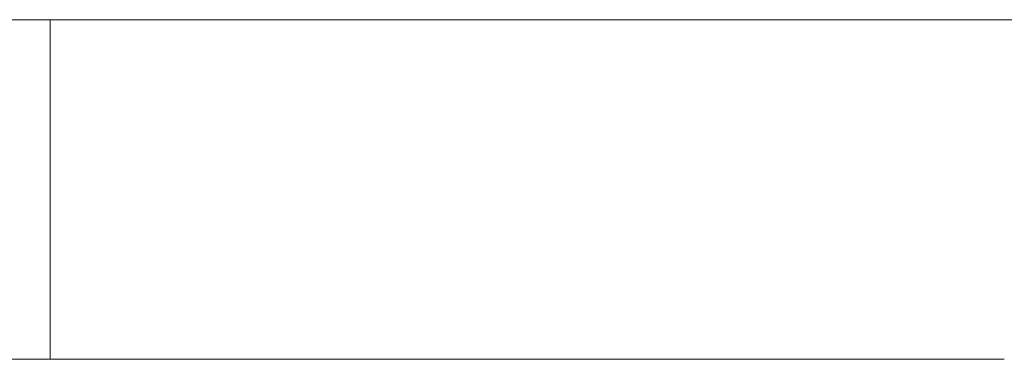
# Model space of a CAD drawing. Header units: inches. Extents: x 513 to 854, y 267 to 501.
# Tile 124 of 214: x 778.94 to 783.58, y 401.88 to 403.48. Entities that reach past the tile are written whole.
import ezdxf

# ---------------------------------------------------------------- set-up
doc = ezdxf.new("R2010")
doc.units = ezdxf.units.IN
doc.header["$MEASUREMENT"] = 0
doc.layers.add('1', color=7, linetype='Continuous')

# ---------------------------------------------------------------- blocks, each defined once
blk = doc.blocks.new('block 2061')
at = {"layer": '1', "color": 155, "lineweight": 18, "true_color": 0x4c7299}
blk.add_lwpolyline([(779.0812, 401.8833), (779.0812, 403.4833)], dxfattribs=at)
blk = doc.blocks.new('block 2168')
at = {"layer": '1', "color": 18, "lineweight": 13, "true_color": 0x4c0000}
blk.add_lwpolyline([(779.0812, 403.4833), (677.2983, 403.4833)], dxfattribs=at)
blk = doc.blocks.new('block 2186')
at = {"layer": '1', "color": 18, "lineweight": 13, "true_color": 0x4c0000}
blk.add_lwpolyline([(779.0812, 403.4833), (677.2983, 403.4833)], dxfattribs=at)
blk = doc.blocks.new('block 2240')
at = {"layer": '1', "color": 18, "lineweight": 13, "true_color": 0x4c0000}
blk.add_lwpolyline([(677.2983, 403.4833), (790.4199, 403.4833)], dxfattribs=at)
blk = doc.blocks.new('block 2253')
at = {"layer": '1', "color": 18, "lineweight": 13, "true_color": 0x4c0000}
blk.add_lwpolyline([(783.312, 403.4833), (783.712, 403.4833)], dxfattribs=at)
blk = doc.blocks.new('block 2266')
at = {"layer": '1', "color": 18, "lineweight": 13, "true_color": 0x4c0000}
blk.add_lwpolyline([(677.2983, 403.4833), (790.4199, 403.4833)], dxfattribs=at)
blk = doc.blocks.new('block 2290')
at = {"layer": '1', "color": 18, "lineweight": 13, "true_color": 0x4c0000}
blk.add_lwpolyline([(783.312, 403.4833), (783.712, 403.4833)], dxfattribs=at)
blk = doc.blocks.new('block 6027')
at = {"layer": '1', "color": 155, "lineweight": 18, "true_color": 0x4c7299}
blk.add_lwpolyline([(779.0812, 403.4833), (677.2983, 403.4833)], dxfattribs=at)
blk = doc.blocks.new('block 6028')
at = {"layer": '1', "color": 155, "lineweight": 18, "true_color": 0x4c7299}
blk.add_lwpolyline([(783.5812, 403.4833), (783.5691, 403.4833), (783.5331, 403.4833), (783.4723, 403.4833), (783.3869, 403.4833), (783.2775, 403.4833), (783.146, 403.4833), (782.9947, 403.4833), (782.8266, 403.4833), (782.6453, 403.4833), (782.4543, 403.4833), (782.2518, 403.4833), (782.0351, 403.4833), (781.807, 403.4833), (781.331, 403.4833), (780.855, 403.4833), (780.627, 403.4833), (780.4103, 403.4833), (780.2078, 403.4833), (780.0169, 403.4833), (779.8355, 403.4833), (779.6675, 403.4833), (779.5162, 403.4833), (779.3847, 403.4833), (779.2754, 403.4833), (779.19, 403.4833), (779.1293, 403.4833), (779.0933, 403.4833), (779.0812, 403.4833)], dxfattribs=at)
blk = doc.blocks.new('block 6030')
at = {"layer": '1', "color": 155, "lineweight": 18, "true_color": 0x4c7299}
blk.add_lwpolyline([(779.0812, 401.8833), (677.2983, 401.8833)], dxfattribs=at)
blk = doc.blocks.new('block 6031')
at = {"layer": '1', "color": 155, "lineweight": 18, "true_color": 0x4c7299}
blk.add_lwpolyline([(783.5812, 401.8833), (783.5691, 401.8833), (783.5331, 401.8833), (783.4723, 401.8833), (783.3869, 401.8833), (783.2775, 401.8833), (783.146, 401.8833), (782.9947, 401.8833), (782.8266, 401.8833), (782.6453, 401.8833), (782.4543, 401.8833), (782.2518, 401.8833), (782.0351, 401.8833), (781.807, 401.8833), (781.331, 401.8833), (780.855, 401.8833), (780.627, 401.8833), (780.4103, 401.8833), (780.2078, 401.8833), (780.0169, 401.8833), (779.8355, 401.8833), (779.6675, 401.8833), (779.5162, 401.8833), (779.3847, 401.8833), (779.2754, 401.8833), (779.19, 401.8833), (779.1293, 401.8833), (779.0933, 401.8833), (779.0812, 401.8833)], dxfattribs=at)
blk = doc.blocks.new('block 6041')
at = {"layer": '1', "color": 18, "lineweight": 18, "true_color": 0x4c0000}
blk.add_lwpolyline([(735.3373, 403.4833), (773.7342, 403.4833), (783.3334, 403.4833), (788.133, 403.4833), (790.4199, 403.4833), (790.5966, 403.4833), (791.3852, 403.4833), (793.7622, 403.4833), (794.6382, 403.4833), (794.9199, 403.4833), (799.3818, 403.4833), (803.9605, 403.4833), (803.7396, 403.4833), (802.5397, 403.4833), (797.7401, 403.4833), (783.0904, 403.4833), (780.8395, 403.4833), (779.1421, 403.4833), (778.8421, 403.4833), (777.6422, 403.4833), (775.2424, 403.4833), (765.6432, 403.4833), (746.4447, 403.4833), (708.0478, 403.4833)], dxfattribs=at)
blk = doc.blocks.new('block 6108')
at = {"layer": '1', "color": 18, "lineweight": 18, "true_color": 0x4c0000}
blk.add_open_spline([(782.1218, 403.4833), (782.1264, 403.4833), (782.1323, 403.4833), (782.1323, 403.4833), (782.1323, 403.4833), (782.1406, 403.4833), (782.1406, 403.4833), (782.1406, 403.4833), (782.1513, 403.4833), (782.1513, 403.4833), (782.1513, 403.4833), (782.1642, 403.4833), (782.1642, 403.4833), (782.1642, 403.4833), (782.1792, 403.4833), (782.1792, 403.4833), (782.1792, 403.4833), (782.1959, 403.4833), (782.1959, 403.4833), (782.1959, 403.4833), (782.2141, 403.4833), (782.2141, 403.4833), (782.2141, 403.4833), (782.2335, 403.4833), (782.2335, 403.4833), (782.2335, 403.4833), (782.2537, 403.4833), (782.2537, 403.4833), (782.2537, 403.4833), (782.2753, 403.4833), (782.2753, 403.4833), (782.2753, 403.4833), (782.2982, 403.4833), (782.2982, 403.4833), (782.2982, 403.4833), (782.3222, 403.4833), (782.3222, 403.4833), (782.3222, 403.4833), (782.3719, 403.4833), (782.3719, 403.4833), (782.3719, 403.4833), (782.4217, 403.4833), (782.4217, 403.4833), (782.4217, 403.4833), (782.4457, 403.4833), (782.4457, 403.4833), (782.4457, 403.4833), (782.4686, 403.4833), (782.4686, 403.4833), (782.4686, 403.4833), (782.4901, 403.4833), (782.4901, 403.4833), (782.4901, 403.4833), (782.5104, 403.4833), (782.5104, 403.4833), (782.5104, 403.4833), (782.5298, 403.4833), (782.5298, 403.4833), (782.5298, 403.4833), (782.548, 403.4833), (782.548, 403.4833), (782.548, 403.4833), (782.5647, 403.4833), (782.5647, 403.4833), (782.5647, 403.4833), (782.5797, 403.4833), (782.5797, 403.4833), (782.5797, 403.4833), (782.5926, 403.4833), (782.5926, 403.4833), (782.5926, 403.4833), (782.6033, 403.4833), (782.6033, 403.4833), (782.6033, 403.4833), (782.6116, 403.4833), (782.6116, 403.4833), (782.6116, 403.4833), (782.6175, 403.4833), (782.6175, 403.4833), (782.6175, 403.4833), (782.6116, 403.4833), (782.6116, 403.4833), (782.6116, 403.4833), (782.6033, 403.4833), (782.6033, 403.4833), (782.6033, 403.4833), (782.5926, 403.4833), (782.5926, 403.4833), (782.5926, 403.4833), (782.5797, 403.4833), (782.5797, 403.4833), (782.5797, 403.4833), (782.5647, 403.4833), (782.5647, 403.4833), (782.5647, 403.4833), (782.548, 403.4833), (782.548, 403.4833), (782.548, 403.4833), (782.5298, 403.4833), (782.5298, 403.4833), (782.5298, 403.4833), (782.5104, 403.4833), (782.5104, 403.4833), (782.5104, 403.4833), (782.4901, 403.4833), (782.4901, 403.4833), (782.4901, 403.4833), (782.4686, 403.4833), (782.4686, 403.4833), (782.4686, 403.4833), (782.4457, 403.4833), (782.4457, 403.4833), (782.4457, 403.4833), (782.4217, 403.4833), (782.4217, 403.4833), (782.4217, 403.4833), (782.3719, 403.4833), (782.3719, 403.4833), (782.3719, 403.4833), (782.3222, 403.4833), (782.3222, 403.4833), (782.3222, 403.4833), (782.2982, 403.4833), (782.2982, 403.4833), (782.2982, 403.4833), (782.2753, 403.4833), (782.2753, 403.4833), (782.2753, 403.4833), (782.2537, 403.4833), (782.2537, 403.4833), (782.2537, 403.4833), (782.2335, 403.4833), (782.2335, 403.4833), (782.2335, 403.4833), (782.2141, 403.4833), (782.2141, 403.4833), (782.2141, 403.4833), (782.1959, 403.4833), (782.1959, 403.4833), (782.1959, 403.4833), (782.1792, 403.4833), (782.1792, 403.4833), (782.1792, 403.4833), (782.1642, 403.4833), (782.1642, 403.4833), (782.1642, 403.4833), (782.1513, 403.4833), (782.1513, 403.4833), (782.1513, 403.4833), (782.1406, 403.4833), (782.1406, 403.4833), (782.1406, 403.4833), (782.1323, 403.4833), (782.1323, 403.4833), (782.1323, 403.4833), (782.1264, 403.4833), (782.1264, 403.4833)], degree=3, knots=[0, 0, 0, 0, 1, 1, 1, 2, 2, 2, 3, 3, 3, 4, 4, 4, 5, 5, 5, 6, 6, 6, 7, 7, 7, 8, 8, 8, 9, 9, 9, 10, 10, 10, 11, 11, 11, 12, 12, 12, 13, 13, 13, 14, 14, 14, 15, 15, 15, 16, 16, 16, 17, 17, 17, 18, 18, 18, 19, 19, 19, 20, 20, 20, 21, 21, 21, 22, 22, 22, 23, 23, 23, 24, 24, 24, 25, 25, 25, 26, 26, 26, 27, 27, 27, 28, 28, 28, 29, 29, 29, 30, 30, 30, 31, 31, 31, 32, 32, 32, 33, 33, 33, 34, 34, 34, 35, 35, 35, 36, 36, 36, 37, 37, 37, 38, 38, 38, 39, 39, 39, 40, 40, 40, 41, 41, 41, 42, 42, 42, 43, 43, 43, 44, 44, 44, 45, 45, 45, 46, 46, 46, 47, 47, 47, 48, 48, 48, 49, 49, 49, 50, 50, 50, 51, 51, 51, 52, 52, 52, 52], dxfattribs=at)
blk = doc.blocks.new('block 6175')
at = {"layer": '1', "color": 18, "lineweight": 18, "true_color": 0x4c0000}
blk.add_open_spline([(779.4635, 403.4833), (779.4681, 403.4833), (779.474, 403.4833), (779.474, 403.4833), (779.474, 403.4833), (779.4823, 403.4833), (779.4823, 403.4833), (779.4823, 403.4833), (779.493, 403.4833), (779.493, 403.4833), (779.493, 403.4833), (779.5059, 403.4833), (779.5059, 403.4833), (779.5059, 403.4833), (779.5209, 403.4833), (779.5209, 403.4833), (779.5209, 403.4833), (779.5376, 403.4833), (779.5376, 403.4833), (779.5376, 403.4833), (779.5558, 403.4833), (779.5558, 403.4833), (779.5558, 403.4833), (779.5752, 403.4833), (779.5752, 403.4833), (779.5752, 403.4833), (779.5954, 403.4833), (779.5954, 403.4833), (779.5954, 403.4833), (779.617, 403.4833), (779.617, 403.4833), (779.617, 403.4833), (779.6399, 403.4833), (779.6399, 403.4833), (779.6399, 403.4833), (779.6639, 403.4833), (779.6639, 403.4833), (779.6639, 403.4833), (779.7136, 403.4833), (779.7136, 403.4833), (779.7136, 403.4833), (779.7634, 403.4833), (779.7634, 403.4833), (779.7634, 403.4833), (779.7874, 403.4833), (779.7874, 403.4833), (779.7874, 403.4833), (779.8103, 403.4833), (779.8103, 403.4833), (779.8103, 403.4833), (779.8318, 403.4833), (779.8318, 403.4833), (779.8318, 403.4833), (779.8521, 403.4833), (779.8521, 403.4833), (779.8521, 403.4833), (779.8715, 403.4833), (779.8715, 403.4833), (779.8715, 403.4833), (779.8897, 403.4833), (779.8897, 403.4833), (779.8897, 403.4833), (779.9064, 403.4833), (779.9064, 403.4833), (779.9064, 403.4833), (779.9214, 403.4833), (779.9214, 403.4833), (779.9214, 403.4833), (779.9343, 403.4833), (779.9343, 403.4833), (779.9343, 403.4833), (779.945, 403.4833), (779.945, 403.4833), (779.945, 403.4833), (779.9533, 403.4833), (779.9533, 403.4833), (779.9533, 403.4833), (779.9592, 403.4833), (779.9592, 403.4833), (779.9592, 403.4833), (779.9533, 403.4833), (779.9533, 403.4833), (779.9533, 403.4833), (779.945, 403.4833), (779.945, 403.4833), (779.945, 403.4833), (779.9343, 403.4833), (779.9343, 403.4833), (779.9343, 403.4833), (779.9214, 403.4833), (779.9214, 403.4833), (779.9214, 403.4833), (779.9064, 403.4833), (779.9064, 403.4833), (779.9064, 403.4833), (779.8897, 403.4833), (779.8897, 403.4833), (779.8897, 403.4833), (779.8715, 403.4833), (779.8715, 403.4833), (779.8715, 403.4833), (779.8521, 403.4833), (779.8521, 403.4833), (779.8521, 403.4833), (779.8318, 403.4833), (779.8318, 403.4833), (779.8318, 403.4833), (779.8103, 403.4833), (779.8103, 403.4833), (779.8103, 403.4833), (779.7874, 403.4833), (779.7874, 403.4833), (779.7874, 403.4833), (779.7634, 403.4833), (779.7634, 403.4833), (779.7634, 403.4833), (779.7136, 403.4833), (779.7136, 403.4833), (779.7136, 403.4833), (779.6639, 403.4833), (779.6639, 403.4833), (779.6639, 403.4833), (779.6399, 403.4833), (779.6399, 403.4833), (779.6399, 403.4833), (779.617, 403.4833), (779.617, 403.4833), (779.617, 403.4833), (779.5954, 403.4833), (779.5954, 403.4833), (779.5954, 403.4833), (779.5752, 403.4833), (779.5752, 403.4833), (779.5752, 403.4833), (779.5558, 403.4833), (779.5558, 403.4833), (779.5558, 403.4833), (779.5376, 403.4833), (779.5376, 403.4833), (779.5376, 403.4833), (779.5209, 403.4833), (779.5209, 403.4833), (779.5209, 403.4833), (779.5059, 403.4833), (779.5059, 403.4833), (779.5059, 403.4833), (779.493, 403.4833), (779.493, 403.4833), (779.493, 403.4833), (779.4823, 403.4833), (779.4823, 403.4833), (779.4823, 403.4833), (779.474, 403.4833), (779.474, 403.4833), (779.474, 403.4833), (779.4681, 403.4833), (779.4681, 403.4833)], degree=3, knots=[0, 0, 0, 0, 1, 1, 1, 2, 2, 2, 3, 3, 3, 4, 4, 4, 5, 5, 5, 6, 6, 6, 7, 7, 7, 8, 8, 8, 9, 9, 9, 10, 10, 10, 11, 11, 11, 12, 12, 12, 13, 13, 13, 14, 14, 14, 15, 15, 15, 16, 16, 16, 17, 17, 17, 18, 18, 18, 19, 19, 19, 20, 20, 20, 21, 21, 21, 22, 22, 22, 23, 23, 23, 24, 24, 24, 25, 25, 25, 26, 26, 26, 27, 27, 27, 28, 28, 28, 29, 29, 29, 30, 30, 30, 31, 31, 31, 32, 32, 32, 33, 33, 33, 34, 34, 34, 35, 35, 35, 36, 36, 36, 37, 37, 37, 38, 38, 38, 39, 39, 39, 40, 40, 40, 41, 41, 41, 42, 42, 42, 43, 43, 43, 44, 44, 44, 45, 45, 45, 46, 46, 46, 47, 47, 47, 48, 48, 48, 49, 49, 49, 50, 50, 50, 51, 51, 51, 52, 52, 52, 52], dxfattribs=at)
blk = doc.blocks.new('block 6206')
at = {"layer": '1', "color": 18, "lineweight": 13, "true_color": 0x4c0000}
blk.add_open_spline([(782.1218, 403.4833), (782.1264, 403.4833), (782.1323, 403.4833), (782.1323, 403.4833), (782.1323, 403.4833), (782.1406, 403.4833), (782.1406, 403.4833), (782.1406, 403.4833), (782.1513, 403.4833), (782.1513, 403.4833), (782.1513, 403.4833), (782.1642, 403.4833), (782.1642, 403.4833), (782.1642, 403.4833), (782.1792, 403.4833), (782.1792, 403.4833), (782.1792, 403.4833), (782.1959, 403.4833), (782.1959, 403.4833), (782.1959, 403.4833), (782.2141, 403.4833), (782.2141, 403.4833), (782.2141, 403.4833), (782.2335, 403.4833), (782.2335, 403.4833), (782.2335, 403.4833), (782.2537, 403.4833), (782.2537, 403.4833), (782.2537, 403.4833), (782.2753, 403.4833), (782.2753, 403.4833), (782.2753, 403.4833), (782.2982, 403.4833), (782.2982, 403.4833), (782.2982, 403.4833), (782.3222, 403.4833), (782.3222, 403.4833), (782.3222, 403.4833), (782.3719, 403.4833), (782.3719, 403.4833), (782.3719, 403.4833), (782.4217, 403.4833), (782.4217, 403.4833), (782.4217, 403.4833), (782.4457, 403.4833), (782.4457, 403.4833), (782.4457, 403.4833), (782.4686, 403.4833), (782.4686, 403.4833), (782.4686, 403.4833), (782.4901, 403.4833), (782.4901, 403.4833), (782.4901, 403.4833), (782.5104, 403.4833), (782.5104, 403.4833), (782.5104, 403.4833), (782.5298, 403.4833), (782.5298, 403.4833), (782.5298, 403.4833), (782.548, 403.4833), (782.548, 403.4833), (782.548, 403.4833), (782.5647, 403.4833), (782.5647, 403.4833), (782.5647, 403.4833), (782.5797, 403.4833), (782.5797, 403.4833), (782.5797, 403.4833), (782.5926, 403.4833), (782.5926, 403.4833), (782.5926, 403.4833), (782.6033, 403.4833), (782.6033, 403.4833), (782.6033, 403.4833), (782.6116, 403.4833), (782.6116, 403.4833), (782.6116, 403.4833), (782.6175, 403.4833), (782.6175, 403.4833), (782.6175, 403.4833), (782.6116, 403.4833), (782.6116, 403.4833), (782.6116, 403.4833), (782.6033, 403.4833), (782.6033, 403.4833), (782.6033, 403.4833), (782.5926, 403.4833), (782.5926, 403.4833), (782.5926, 403.4833), (782.5797, 403.4833), (782.5797, 403.4833), (782.5797, 403.4833), (782.5647, 403.4833), (782.5647, 403.4833), (782.5647, 403.4833), (782.548, 403.4833), (782.548, 403.4833), (782.548, 403.4833), (782.5298, 403.4833), (782.5298, 403.4833), (782.5298, 403.4833), (782.5104, 403.4833), (782.5104, 403.4833), (782.5104, 403.4833), (782.4901, 403.4833), (782.4901, 403.4833), (782.4901, 403.4833), (782.4686, 403.4833), (782.4686, 403.4833), (782.4686, 403.4833), (782.4457, 403.4833), (782.4457, 403.4833), (782.4457, 403.4833), (782.4217, 403.4833), (782.4217, 403.4833), (782.4217, 403.4833), (782.3719, 403.4833), (782.3719, 403.4833), (782.3719, 403.4833), (782.3222, 403.4833), (782.3222, 403.4833), (782.3222, 403.4833), (782.2982, 403.4833), (782.2982, 403.4833), (782.2982, 403.4833), (782.2753, 403.4833), (782.2753, 403.4833), (782.2753, 403.4833), (782.2537, 403.4833), (782.2537, 403.4833), (782.2537, 403.4833), (782.2335, 403.4833), (782.2335, 403.4833), (782.2335, 403.4833), (782.2141, 403.4833), (782.2141, 403.4833), (782.2141, 403.4833), (782.1959, 403.4833), (782.1959, 403.4833), (782.1959, 403.4833), (782.1792, 403.4833), (782.1792, 403.4833), (782.1792, 403.4833), (782.1642, 403.4833), (782.1642, 403.4833), (782.1642, 403.4833), (782.1513, 403.4833), (782.1513, 403.4833), (782.1513, 403.4833), (782.1406, 403.4833), (782.1406, 403.4833), (782.1406, 403.4833), (782.1323, 403.4833), (782.1323, 403.4833), (782.1323, 403.4833), (782.1264, 403.4833), (782.1264, 403.4833)], degree=3, knots=[0, 0, 0, 0, 1, 1, 1, 2, 2, 2, 3, 3, 3, 4, 4, 4, 5, 5, 5, 6, 6, 6, 7, 7, 7, 8, 8, 8, 9, 9, 9, 10, 10, 10, 11, 11, 11, 12, 12, 12, 13, 13, 13, 14, 14, 14, 15, 15, 15, 16, 16, 16, 17, 17, 17, 18, 18, 18, 19, 19, 19, 20, 20, 20, 21, 21, 21, 22, 22, 22, 23, 23, 23, 24, 24, 24, 25, 25, 25, 26, 26, 26, 27, 27, 27, 28, 28, 28, 29, 29, 29, 30, 30, 30, 31, 31, 31, 32, 32, 32, 33, 33, 33, 34, 34, 34, 35, 35, 35, 36, 36, 36, 37, 37, 37, 38, 38, 38, 39, 39, 39, 40, 40, 40, 41, 41, 41, 42, 42, 42, 43, 43, 43, 44, 44, 44, 45, 45, 45, 46, 46, 46, 47, 47, 47, 48, 48, 48, 49, 49, 49, 50, 50, 50, 51, 51, 51, 52, 52, 52, 52], dxfattribs=at)
blk = doc.blocks.new('block 6256')
at = {"layer": '1', "color": 18, "lineweight": 13, "true_color": 0x4c0000}
blk.add_lwpolyline([(735.3373, 403.4833), (773.7342, 403.4833), (783.3334, 403.4833), (788.133, 403.4833), (790.4199, 403.4833), (790.5966, 403.4833), (791.3852, 403.4833), (793.7622, 403.4833), (794.6382, 403.4833), (794.9199, 403.4833), (799.3818, 403.4833), (803.9605, 403.4833), (803.7396, 403.4833), (802.5397, 403.4833), (797.7401, 403.4833), (783.0904, 403.4833), (780.8395, 403.4833), (779.1421, 403.4833), (778.8421, 403.4833), (777.6422, 403.4833), (775.2424, 403.4833), (765.6432, 403.4833), (746.4447, 403.4833), (708.0478, 403.4833)], dxfattribs=at)
blk = doc.blocks.new('block 6308')
at = {"layer": '1', "color": 18, "lineweight": 13, "true_color": 0x4c0000}
blk.add_open_spline([(779.4635, 403.4833), (779.4681, 403.4833), (779.474, 403.4833), (779.474, 403.4833), (779.474, 403.4833), (779.4823, 403.4833), (779.4823, 403.4833), (779.4823, 403.4833), (779.493, 403.4833), (779.493, 403.4833), (779.493, 403.4833), (779.5059, 403.4833), (779.5059, 403.4833), (779.5059, 403.4833), (779.5209, 403.4833), (779.5209, 403.4833), (779.5209, 403.4833), (779.5376, 403.4833), (779.5376, 403.4833), (779.5376, 403.4833), (779.5558, 403.4833), (779.5558, 403.4833), (779.5558, 403.4833), (779.5752, 403.4833), (779.5752, 403.4833), (779.5752, 403.4833), (779.5954, 403.4833), (779.5954, 403.4833), (779.5954, 403.4833), (779.617, 403.4833), (779.617, 403.4833), (779.617, 403.4833), (779.6399, 403.4833), (779.6399, 403.4833), (779.6399, 403.4833), (779.6639, 403.4833), (779.6639, 403.4833), (779.6639, 403.4833), (779.7136, 403.4833), (779.7136, 403.4833), (779.7136, 403.4833), (779.7634, 403.4833), (779.7634, 403.4833), (779.7634, 403.4833), (779.7874, 403.4833), (779.7874, 403.4833), (779.7874, 403.4833), (779.8103, 403.4833), (779.8103, 403.4833), (779.8103, 403.4833), (779.8318, 403.4833), (779.8318, 403.4833), (779.8318, 403.4833), (779.8521, 403.4833), (779.8521, 403.4833), (779.8521, 403.4833), (779.8715, 403.4833), (779.8715, 403.4833), (779.8715, 403.4833), (779.8897, 403.4833), (779.8897, 403.4833), (779.8897, 403.4833), (779.9064, 403.4833), (779.9064, 403.4833), (779.9064, 403.4833), (779.9214, 403.4833), (779.9214, 403.4833), (779.9214, 403.4833), (779.9343, 403.4833), (779.9343, 403.4833), (779.9343, 403.4833), (779.945, 403.4833), (779.945, 403.4833), (779.945, 403.4833), (779.9533, 403.4833), (779.9533, 403.4833), (779.9533, 403.4833), (779.9592, 403.4833), (779.9592, 403.4833), (779.9592, 403.4833), (779.9533, 403.4833), (779.9533, 403.4833), (779.9533, 403.4833), (779.945, 403.4833), (779.945, 403.4833), (779.945, 403.4833), (779.9343, 403.4833), (779.9343, 403.4833), (779.9343, 403.4833), (779.9214, 403.4833), (779.9214, 403.4833), (779.9214, 403.4833), (779.9064, 403.4833), (779.9064, 403.4833), (779.9064, 403.4833), (779.8897, 403.4833), (779.8897, 403.4833), (779.8897, 403.4833), (779.8715, 403.4833), (779.8715, 403.4833), (779.8715, 403.4833), (779.8521, 403.4833), (779.8521, 403.4833), (779.8521, 403.4833), (779.8318, 403.4833), (779.8318, 403.4833), (779.8318, 403.4833), (779.8103, 403.4833), (779.8103, 403.4833), (779.8103, 403.4833), (779.7874, 403.4833), (779.7874, 403.4833), (779.7874, 403.4833), (779.7634, 403.4833), (779.7634, 403.4833), (779.7634, 403.4833), (779.7136, 403.4833), (779.7136, 403.4833), (779.7136, 403.4833), (779.6639, 403.4833), (779.6639, 403.4833), (779.6639, 403.4833), (779.6399, 403.4833), (779.6399, 403.4833), (779.6399, 403.4833), (779.617, 403.4833), (779.617, 403.4833), (779.617, 403.4833), (779.5954, 403.4833), (779.5954, 403.4833), (779.5954, 403.4833), (779.5752, 403.4833), (779.5752, 403.4833), (779.5752, 403.4833), (779.5558, 403.4833), (779.5558, 403.4833), (779.5558, 403.4833), (779.5376, 403.4833), (779.5376, 403.4833), (779.5376, 403.4833), (779.5209, 403.4833), (779.5209, 403.4833), (779.5209, 403.4833), (779.5059, 403.4833), (779.5059, 403.4833), (779.5059, 403.4833), (779.493, 403.4833), (779.493, 403.4833), (779.493, 403.4833), (779.4823, 403.4833), (779.4823, 403.4833), (779.4823, 403.4833), (779.474, 403.4833), (779.474, 403.4833), (779.474, 403.4833), (779.4681, 403.4833), (779.4681, 403.4833)], degree=3, knots=[0, 0, 0, 0, 1, 1, 1, 2, 2, 2, 3, 3, 3, 4, 4, 4, 5, 5, 5, 6, 6, 6, 7, 7, 7, 8, 8, 8, 9, 9, 9, 10, 10, 10, 11, 11, 11, 12, 12, 12, 13, 13, 13, 14, 14, 14, 15, 15, 15, 16, 16, 16, 17, 17, 17, 18, 18, 18, 19, 19, 19, 20, 20, 20, 21, 21, 21, 22, 22, 22, 23, 23, 23, 24, 24, 24, 25, 25, 25, 26, 26, 26, 27, 27, 27, 28, 28, 28, 29, 29, 29, 30, 30, 30, 31, 31, 31, 32, 32, 32, 33, 33, 33, 34, 34, 34, 35, 35, 35, 36, 36, 36, 37, 37, 37, 38, 38, 38, 39, 39, 39, 40, 40, 40, 41, 41, 41, 42, 42, 42, 43, 43, 43, 44, 44, 44, 45, 45, 45, 46, 46, 46, 47, 47, 47, 48, 48, 48, 49, 49, 49, 50, 50, 50, 51, 51, 51, 52, 52, 52, 52], dxfattribs=at)
blk = doc.blocks.new('block 6358')
at = {"layer": '1', "color": 18, "lineweight": 13, "true_color": 0x4c0000}
blk.add_lwpolyline([(779.0812, 403.4833), (779.0976, 403.4833), (779.141, 403.4833), (779.2125, 403.4833), (779.3118, 403.4833), (779.4376, 403.4833), (779.5874, 403.4833), (779.7581, 403.4833), (779.9456, 403.4833), (780.1457, 403.4833), (780.3569, 403.4833), (780.5844, 403.4833), (780.8254, 403.4833), (781.3312, 403.4833), (781.8371, 403.4833), (782.0781, 403.4833), (782.3056, 403.4833), (782.5168, 403.4833), (782.7169, 403.4833), (782.9044, 403.4833), (783.0751, 403.4833), (783.2249, 403.4833), (783.3507, 403.4833), (783.45, 403.4833), (783.5215, 403.4833), (783.5649, 403.4833), (783.5811, 403.4833)], dxfattribs=at)
blk = doc.blocks.new('block 6399')
at = {"layer": '1', "color": 18, "lineweight": 13, "true_color": 0x4c0000}
blk.add_lwpolyline([(779.0812, 403.4833), (779.0976, 403.4833), (779.141, 403.4833), (779.2125, 403.4833), (779.3118, 403.4833), (779.4376, 403.4833), (779.5874, 403.4833), (779.7581, 403.4833), (779.9456, 403.4833), (780.1457, 403.4833), (780.3569, 403.4833), (780.5844, 403.4833), (780.8254, 403.4833), (781.3312, 403.4833), (781.8371, 403.4833), (782.0781, 403.4833), (782.3056, 403.4833), (782.5168, 403.4833), (782.7169, 403.4833), (782.9044, 403.4833), (783.0751, 403.4833), (783.2249, 403.4833), (783.3507, 403.4833), (783.45, 403.4833), (783.5215, 403.4833), (783.5649, 403.4833), (783.5811, 403.4833)], dxfattribs=at)

msp = doc.modelspace()

# ---------------------------------------------------------------- block references
at = {"layer": '1'}
for name in ['block 6041', 'block 6256', 'block 2168', 'block 2186', 'block 2240', 'block 2266', 'block 6027', 'block 2061', 'block 6028', 'block 6358', 'block 6399', 'block 6175', 'block 6308', 'block 6108', 'block 6206', 'block 2253', 'block 2290', 'block 6030', 'block 6031']:
    msp.add_blockref(name, (0, 0), dxfattribs=at)

doc.saveas('drawing.dxf')
